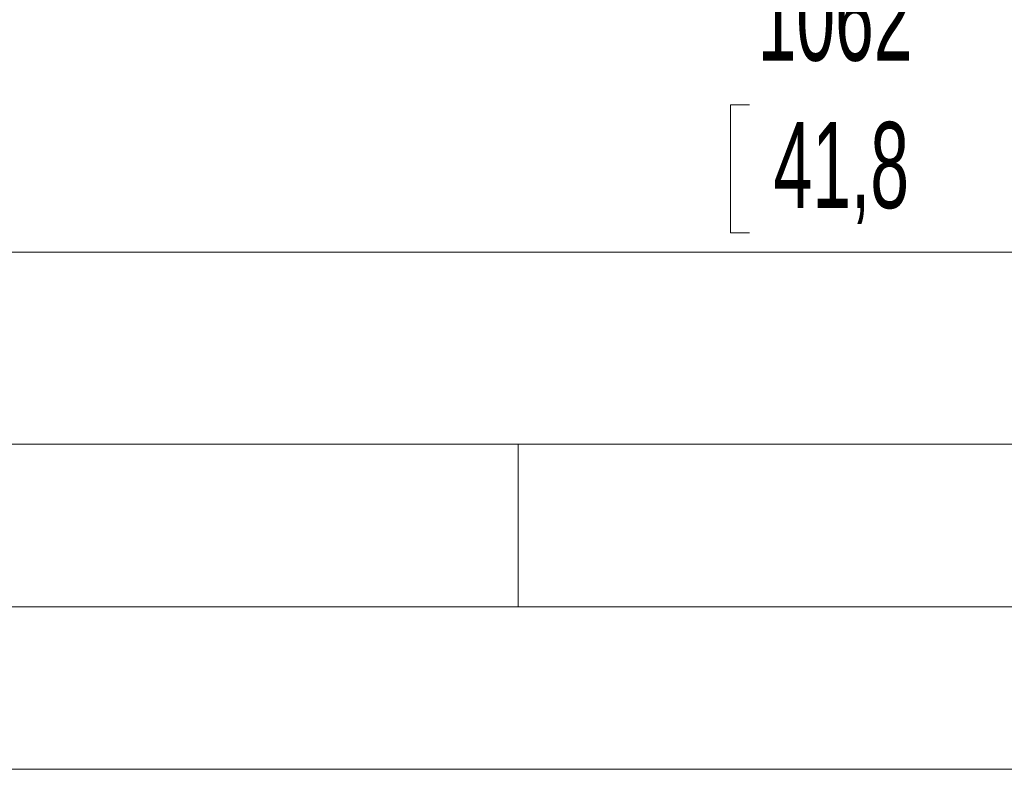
# Model space of a CAD drawing. Header units: millimetres. Extents: x 0 to 594, y 0 to 420.
# Tile 11 of 76: x 138 to 168, y 0 to 23. Entities that reach past the tile are written whole.
import ezdxf

# ---------------------------------------------------------------- set-up
doc = ezdxf.new("R2010")
doc.units = ezdxf.units.MM
doc.styles.add('SLDTEXTSTYLE1', font='TXT', dxfattribs={"width": 0.605})
doc.dimstyles.new('SLDDIMSTYLE1', dxfattribs={"dimtxt": 2.568319, "dimasz": 3.3, "dimexe": 0, "dimexo": 0.0625, "dimgap": 0.64208, "dimtad": 1, "dimdec": 0, "dimlfac": 5, "dimrnd": 1e-09, "dimzin": 12, "dimdsep": 46, "dimtxsty": 'SLDTEXTSTYLE1', "dimsah": 1, "dimcen": 0.09, "dimadec": 0, "dimazin": 3, "dimtfac": 1, "dimtdec": 1, "dimtofl": 0, "dimtmove": 0, "dimatfit": 3, "dimfxl": 1, "dimfrac": 2, "dimtolj": 1, "dimtzin": 12, "dimarcsym": 0})

# ---------------------------------------------------------------- blocks, each defined once
blk = doc.blocks.new('_D_18')
at = {"color": 7, "linetype": 'Continuous', "lineweight": 0}
for p, q in [((270.952, 79.31), (270.952, 14.901)), ((58.606, 76.408), (58.606, 14.901)), ((160.614, 20.433), (160.026, 20.433)), ((160.026, 20.433), (160.026, 16.489)), ((168.944, 20.433), (169.532, 20.433)), ((169.532, 20.433), (169.532, 16.489)), ((160.026, 16.489), (160.614, 16.489)), ((169.532, 16.489), (168.944, 16.489)), ((58.606, 15.901), (270.952, 15.901))]:
    blk.add_line(p, q, dxfattribs=at)
for points in [[(58.606, 15.901), (61.906, 15.401), (61.906, 16.401)], [(270.952, 15.901), (267.652, 16.401), (267.652, 15.401)]]:
    blk.add_solid(points, dxfattribs=at)
at = {"color": 7, "linetype": 'Continuous', "lineweight": 0, "char_height": 2.6458, "attachment_point": 1, "style": 'SLDTEXTSTYLE1'}
for s, insert in [('1062', (160.859, 24.432)), ('41,8', (161.349, 19.899))]:
    blk.add_mtext(s, dxfattribs=dict(at, insert=insert))

msp = doc.modelspace()

# ---------------------------------------------------------------- linework, layer by layer
at = {"color": 133, "linetype": 'Continuous', "lineweight": 0}
for p, q in [((406.12, 10), (10, 10)), ((153.5, 10), (153.5, 5)), ((589, 5), (5, 5)), ((594, 0), (0, 0))]:
    msp.add_line(p, q, dxfattribs=at)

# ---------------------------------------------------------------- dimensions: what is measured, and where the dimension line sits
at = {"color": 7, "linetype": 'Continuous', "lineweight": 0}
dim = msp.add_linear_dim(base=(270.952, 15.901), p1=(58.606, 76.408), p2=(270.952, 79.31), dimstyle='SLDDIMSTYLE1', dxfattribs=at)
dim.commit()
dim.dimension.update_dxf_attribs({"geometry": '_D_18', "text_midpoint": (164.779, 15.901), "dimtype": 160})

doc.saveas('drawing.dxf')
